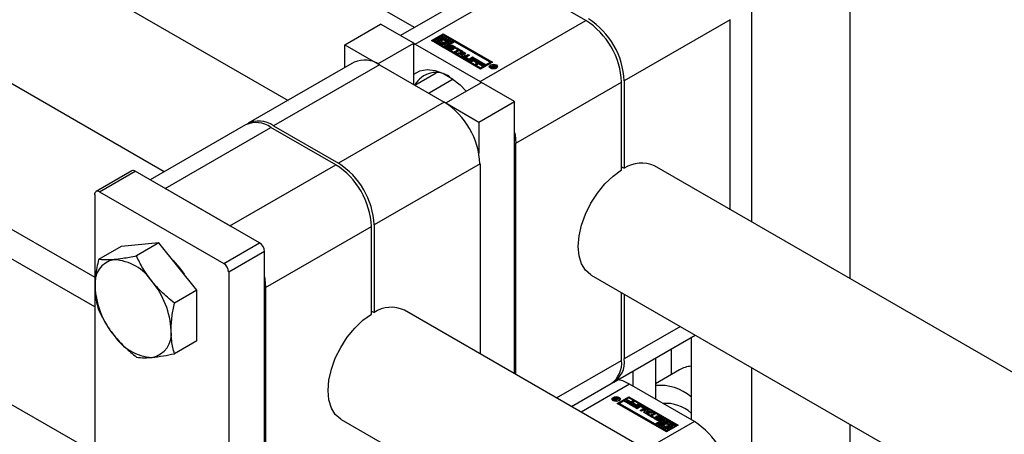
# Paper-space layout 'Sheet1' of a CAD drawing. Header units: millimetres. Extents: x -80341 to 21249, y 0 to 26255.
# Tile 105 of 154: x 14985 to 15141, y 9195 to 9261. Entities that reach past the tile are written whole.
import ezdxf

# ---------------------------------------------------------------- set-up
doc = ezdxf.new("R2010")
doc.units = ezdxf.units.MM
doc.linetypes.add('SLD-Sólida', pattern=[0])

psp = doc.layouts.new('Sheet1')

# ---------------------------------------------------------------- linework, layer by layer
at = {"color": 7, "linetype": 'SLD-Sólida', "lineweight": 25, "ltscale": 25}
for p, q in [((15047.4, 9259.32), (13992.57, 9868.26)), ((13982.57, 9850.94), (15027.4, 9247.77)), ((15007.8, 9236.46), (13952.97, 9845.4)), ((13942.97, 9828.08), (14996.79, 9219.73)), ((14996.79, 9215.05), (13992.57, 9794.77)), ((13982.57, 9777.45), (14996.79, 9191.96)), ((15116.29, 9306.8), (15116.29, 9219.55)), ((15100.73, 9297.82), (15100.73, 9228.53)), ((15060.28, 9266.76), (15045.18, 9258.04)), ((15047.52, 9256.69), (15064.28, 9266.36)), ((15074.53, 9260.44), (15064.28, 9266.36)), ((15057.78, 9250.77), (15074.53, 9260.44)), ((15097.37, 9260.56), (15080.62, 9250.89)), ((15097.37, 9230.47), (15097.37, 9260.56)), ((15036.39, 9256.59), (15042.04, 9259.85)), ((15047.28, 9256.83), (15042.04, 9259.85)), ((15050.1, 9257.24), (15051.96, 9258.31)), ((15057.88, 9252.75), (15050.1, 9257.24)), ((15050.25, 9257.16), (15051.96, 9258.15)), ((15050.63, 9257.34), (15050.45, 9257.24)), ((15050.45, 9257.24), (15052.08, 9256.3)), ((15050.45, 9257.08), (15050.45, 9257.24)), ((15050.45, 9257.08), (15052.08, 9256.14)), ((15052.08, 9256.5), (15050.63, 9257.34)), ((15051.12, 9257.62), (15050.95, 9257.52)), ((15050.95, 9257.52), (15051.36, 9257.28)), ((15050.95, 9257.36), (15050.95, 9257.52)), ((15050.95, 9257.36), (15051.35, 9257.13)), ((15051.65, 9257.32), (15051.12, 9257.62)), ((15051.96, 9258.11), (15051.3, 9257.72)), ((15051.3, 9257.72), (15051.82, 9257.42)), ((15051.3, 9257.56), (15051.3, 9257.72)), ((15051.3, 9257.56), (15051.82, 9257.26)), ((15051.35, 9257.2), (15051.35, 9257.04)), ((15051.62, 9257.12), (15051.65, 9257.16)), ((15051.65, 9257.72), (15051.96, 9257.91)), ((15051.89, 9257.59), (15051.65, 9257.72)), ((15051.65, 9257.16), (15051.65, 9257.32)), ((15051.79, 9257.64), (15051.96, 9257.74)), ((15051.82, 9257.26), (15051.82, 9257.42)), ((15051.96, 9258.31), (15059.74, 9253.82)), ((15051.96, 9258.15), (15051.96, 9258.31)), ((15059.6, 9253.74), (15051.96, 9258.15)), ((15053.59, 9257.17), (15051.96, 9258.11)), ((15051.96, 9257.91), (15053.41, 9257.07)), ((15051.96, 9257.74), (15051.96, 9257.91)), ((15051.96, 9257.74), (15052.26, 9257.57)), ((15052.75, 9256.68), (15052.22, 9256.99)), ((15053.76, 9257.07), (15052.26, 9256.2)), ((15052.4, 9256.93), (15052.4, 9257.09)), ((15052.4, 9257.09), (15052.92, 9256.78)), ((15052.65, 9257.34), (15053.41, 9256.9)), ((15053.1, 9256.89), (15052.68, 9257.13)), ((15052.7, 9257.12), (15052.7, 9257.2)), ((15053.41, 9257.07), (15053.59, 9257.17)), ((15053.41, 9256.9), (15053.41, 9257.07)), ((15053.41, 9256.9), (15053.59, 9257.01)), ((15053.59, 9257.01), (15053.59, 9257.17)), ((15059.39, 9253.82), (15053.76, 9257.07)), ((15036.39, 9256.59), (15041.62, 9253.56)), ((15036.39, 9252.96), (15036.39, 9256.59)), ((15041.62, 9253.56), (15047.28, 9256.83)), ((15047.28, 9250.3), (15047.28, 9256.83)), ((15047.28, 9256.82), (15047.52, 9256.69)), ((15047.52, 9256.69), (15057.78, 9250.77)), ((15052.08, 9256.3), (15052.75, 9256.68)), ((15052.4, 9256.68), (15052.08, 9256.5)), ((15052.08, 9256.14), (15052.75, 9256.52)), ((15052.08, 9256.14), (15052.08, 9256.3)), ((15052.16, 9256.82), (15052.4, 9256.68)), ((15052.16, 9256.66), (15052.16, 9256.82)), ((15052.16, 9256.66), (15052.26, 9256.6)), ((15052.26, 9256.2), (15052.26, 9256.03)), ((15052.26, 9256.2), (15057.88, 9252.95)), ((15052.26, 9256.03), (15057.88, 9252.79)), ((15052.4, 9256.93), (15052.92, 9256.62)), ((15053.08, 9255.81), (15052.64, 9256.06)), ((15052.65, 9256.33), (15052.83, 9256.23)), ((15052.65, 9256.17), (15052.65, 9256.33)), ((15052.65, 9256.17), (15052.82, 9256.08)), ((15052.75, 9256.52), (15052.75, 9256.68)), ((15052.82, 9256.21), (15052.82, 9256.04)), ((15052.82, 9256.04), (15052.82, 9256.2)), ((15052.83, 9256.23), (15052.83, 9256.23)), ((15052.83, 9256.01), (15052.83, 9256.18)), ((15052.86, 9256.15), (15053.24, 9255.94)), ((15052.86, 9255.99), (15052.86, 9256.15)), ((15052.86, 9255.99), (15053.24, 9255.78)), ((15052.92, 9256.78), (15053.1, 9256.89)), ((15052.92, 9256.62), (15052.92, 9256.78)), ((15052.92, 9256.62), (15053.1, 9256.72)), ((15053.34, 9255.99), (15052.94, 9256.24)), ((15053.1, 9256.72), (15053.1, 9256.89)), ((15053.1, 9256.37), (15053.1, 9256.21)), ((15053.1, 9256.19), (15053.1, 9256.35)), ((15053.12, 9256.17), (15053.12, 9256.33)), ((15053.14, 9256.32), (15053.54, 9256.07)), ((15053.14, 9256.15), (15053.14, 9256.32)), ((15053.14, 9256.15), (15053.54, 9255.91)), ((15053.61, 9256.16), (15053.23, 9256.37)), ((15053.24, 9255.78), (15053.24, 9255.94)), ((15053.29, 9255.76), (15053.29, 9255.92)), ((15053.34, 9255.76), (15053.34, 9255.91)), ((15053.38, 9255.78), (15053.38, 9255.94)), ((15053.39, 9256.5), (15053.83, 9256.25)), ((15053.39, 9256.34), (15053.39, 9256.5)), ((15053.39, 9256.34), (15053.83, 9256.09)), ((15053.54, 9255.91), (15053.54, 9256.07)), ((15053.6, 9255.86), (15053.54, 9255.91)), ((15053.82, 9255.98), (15053.64, 9256.08)), ((15053.65, 9256.07), (15053.65, 9256.1)), ((15053.65, 9256.07), (15053.65, 9256.1)), ((15053.7, 9255.48), (15054.26, 9255.8)), ((15053.94, 9255.34), (15053.7, 9255.48)), ((15053.83, 9256.09), (15053.83, 9256.25)), ((15053.85, 9255.4), (15054.26, 9255.63)), ((15053.93, 9255.98), (15054.11, 9256.09)), ((15054.26, 9255.8), (15053.93, 9255.98)), ((15054.5, 9255.66), (15053.94, 9255.34)), ((15054.04, 9255.28), (15055.16, 9255.48)), ((15054.07, 9255.9), (15054.11, 9255.92)), ((15054.11, 9256.09), (15055, 9255.57)), ((15054.11, 9255.92), (15054.11, 9256.09)), ((15054.11, 9255.92), (15054.86, 9255.49)), ((15054.26, 9255.63), (15054.26, 9255.8)), ((15054.82, 9255.47), (15054.5, 9255.66)), ((15055, 9255.57), (15054.82, 9255.47)), ((15055.16, 9255.48), (15055.51, 9255.28)), ((15055.16, 9255.32), (15055.16, 9255.48)), ((15054.3, 9255.14), (15054.04, 9255.28)), ((15054.26, 9255.16), (15055.16, 9255.32)), ((15054.48, 9255.17), (15054.3, 9255.14)), ((15054.97, 9254.89), (15054.48, 9255.17)), ((15055.17, 9255.29), (15054.73, 9255.21)), ((15054.73, 9255.21), (15055.04, 9255.03)), ((15054.73, 9255.05), (15054.73, 9255.21)), ((15054.73, 9255.05), (15055.04, 9254.87)), ((15054.91, 9254.78), (15054.97, 9254.89)), ((15055.16, 9254.63), (15054.91, 9254.78)), ((15054.97, 9254.75), (15054.97, 9254.89)), ((15055.04, 9255.03), (15055.17, 9255.29)), ((15055.04, 9254.87), (15055.17, 9255.13)), ((15055.04, 9254.87), (15055.04, 9255.03)), ((15055.16, 9255.32), (15055.44, 9255.16)), ((15055.51, 9255.28), (15055.16, 9254.63)), ((15055.17, 9255.13), (15055.17, 9255.29)), ((15055.36, 9254.76), (15055.88, 9255.06)), ((15055.36, 9254.59), (15055.88, 9254.9)), ((15055.36, 9254.59), (15055.36, 9254.76)), ((15055.86, 9254.2), (15055.36, 9254.5)), ((15055.59, 9254.59), (15055.59, 9254.43)), ((15056.12, 9254.92), (15055.62, 9254.64)), ((15055.62, 9254.55), (15055.96, 9254.36)), ((15055.62, 9254.39), (15055.62, 9254.55)), ((15055.62, 9254.39), (15055.96, 9254.19)), ((15055.88, 9255.06), (15056.12, 9254.92)), ((15055.88, 9254.9), (15055.88, 9255.06)), ((15055.88, 9254.9), (15055.98, 9254.84)), ((15055.96, 9254.19), (15055.96, 9254.36)), ((15056.1, 9254.36), (15056.6, 9254.65)), ((15056.1, 9254.19), (15056.6, 9254.48)), ((15056.1, 9254.19), (15056.1, 9254.36)), ((15056.19, 9254.04), (15056.93, 9254.46)), ((15056.43, 9253.9), (15056.19, 9254.04)), ((15056.84, 9254.51), (15056.31, 9254.2)), ((15056.34, 9253.96), (15056.93, 9254.3)), ((15056.68, 9254.05), (15056.43, 9253.9)), ((15056.6, 9254.65), (15056.84, 9254.51)), ((15056.6, 9254.48), (15056.6, 9254.65)), ((15056.6, 9254.48), (15056.7, 9254.43)), ((15057.22, 9253.74), (15056.68, 9254.05)), ((15056.98, 9254.22), (15056.86, 9254.15)), ((15056.86, 9254.15), (15057.4, 9253.84)), ((15056.86, 9253.99), (15056.86, 9254.15)), ((15056.86, 9253.99), (15057.25, 9253.76)), ((15056.93, 9254.46), (15057.73, 9254)), ((15056.93, 9254.3), (15056.93, 9254.46)), ((15056.93, 9254.3), (15057.58, 9253.92)), ((15057.55, 9253.9), (15056.98, 9254.22)), ((15057.06, 9253.54), (15057.8, 9253.96)), ((15057.4, 9253.84), (15057.22, 9253.74)), ((15057.73, 9254), (15057.55, 9253.9)), ((15057.8, 9253.96), (15058.6, 9253.5)), ((15057.8, 9253.8), (15057.8, 9253.96)), ((15037.87, 9253.82), (15021.11, 9244.14)), ((15041.87, 9253.42), (15025.11, 9243.75)), ((15041.62, 9253.56), (15041.62, 9253.56)), ((15041.87, 9253.42), (15052.12, 9247.5)), ((15057.3, 9253.4), (15057.06, 9253.54)), ((15057.21, 9253.45), (15057.8, 9253.8)), ((15057.55, 9253.54), (15057.3, 9253.4)), ((15058.09, 9253.23), (15057.55, 9253.54)), ((15057.85, 9253.72), (15057.73, 9253.65)), ((15057.73, 9253.65), (15058.27, 9253.34)), ((15057.73, 9253.48), (15057.73, 9253.65)), ((15057.73, 9253.48), (15058.12, 9253.26)), ((15057.8, 9253.8), (15058.45, 9253.42)), ((15058.42, 9253.39), (15057.85, 9253.72)), ((15059.74, 9253.82), (15057.88, 9252.75)), ((15057.88, 9252.95), (15059.39, 9253.82)), ((15057.88, 9252.79), (15059.39, 9253.66)), ((15057.88, 9252.79), (15057.88, 9252.95)), ((15058.27, 9253.34), (15058.09, 9253.23)), ((15058.6, 9253.5), (15058.42, 9253.39)), ((15059.39, 9253.82), (15059.39, 9253.66)), ((15059.39, 9253.13), (15059.39, 9252.97)), ((15059.39, 9252.97), (15059.42, 9252.87)), ((15059.49, 9253.07), (15060, 9253.36)), ((15059.59, 9253.01), (15059.49, 9253.07)), ((15059.83, 9253.14), (15059.59, 9253.01)), ((15059.73, 9252.93), (15059.83, 9253.14)), ((15059.84, 9252.86), (15059.73, 9252.93)), ((15059.79, 9252.9), (15059.83, 9252.98)), ((15059.83, 9252.98), (15059.83, 9253.14)), ((15059.83, 9253.09), (15059.85, 9253.11)), ((15059.91, 9253.05), (15059.84, 9252.86)), ((15060.02, 9253.25), (15059.85, 9253.16)), ((15059.85, 9253.16), (15059.88, 9253.14)), ((15059.85, 9252.99), (15059.85, 9253.16)), ((15059.85, 9252.99), (15059.88, 9252.98)), ((15059.88, 9252.98), (15059.88, 9253.14)), ((15059.88, 9252.98), (15059.88, 9252.98)), ((15059.99, 9253.03), (15059.99, 9253.1)), ((15060, 9253.36), (15060.17, 9253.26)), ((15060, 9253.24), (15060, 9253.36)), ((15060.05, 9253.23), (15060.02, 9253.25)), ((15060.07, 9253.22), (15060.05, 9253.23)), ((15060.08, 9253.22), (15060.07, 9253.22)), ((15060.07, 9253.03), (15060.07, 9253.12)), ((15060.1, 9253.04), (15060.1, 9253.14)), ((15060.12, 9253.04), (15060.12, 9253.17)), ((15060.12, 9253.13), (15060.17, 9253.1)), ((15060.17, 9253.1), (15060.17, 9253.26)), ((15060.23, 9253.1), (15060.23, 9253.22)), ((15060.39, 9252.87), (15060.42, 9252.97)), ((15060.42, 9252.97), (15060.42, 9253.13)), ((15047.47, 9250.19), (15050.84, 9252.13)), ((15053.54, 9251.11), (15049.71, 9248.89)), ((15057.78, 9250.77), (15058.02, 9250.62)), ((15080.62, 9250.89), (15080.62, 9237.01)), ((15052.37, 9247.36), (15058.02, 9250.63)), ((15063.26, 9247.6), (15058.02, 9250.63)), ((15063.43, 9240.97), (15080.19, 9250.65)), ((15080.19, 9236.76), (15080.19, 9250.65)), ((15057.6, 9244.34), (15063.26, 9247.6)), ((15063.26, 9204.45), (15063.26, 9247.6)), ((15052.12, 9247.5), (15035.36, 9237.83)), ((15052.37, 9247.36), (15052.37, 9247.35)), ((15052.37, 9247.36), (15057.6, 9244.34)), ((15020.68, 9243.9), (15005.58, 9235.18)), ((15007.93, 9233.83), (15024.68, 9243.5)), ((15034.94, 9237.58), (15024.68, 9243.5)), ((15025.11, 9243.75), (15035.36, 9237.83)), ((15057.6, 9244.34), (15057.6, 9239.43)), ((15063.43, 9204.35), (15063.43, 9240.97)), ((15018.18, 9227.91), (15034.94, 9237.58)), ((15057.78, 9237.7), (15041.02, 9228.03)), ((15057.78, 9237.7), (15057.78, 9207.61)), ((15080.19, 9237.25), (15080.62, 9237.01)), ((16172.05, 8610.07), (15085.4, 9237.38)), ((15002.67, 9236.6), (14997.02, 9233.33)), ((14997.57, 9233.28), (15003.22, 9236.54)), ((15022.88, 9225.19), (15003.22, 9236.54)), ((15018.18, 9227.91), (15007.93, 9233.83)), ((14996.79, 9232.83), (14996.79, 9177.47)), ((14997.57, 9233.28), (15017.22, 9221.93)), ((15023.84, 9218.11), (15040.59, 9227.79)), ((15040.59, 9213.9), (15040.59, 9227.79)), ((15041.02, 9228.03), (15041.02, 9214.15)), ((15000.96, 9224.63), (14997.4, 9222.57)), ((15006.97, 9225.17), (15000.96, 9224.63)), ((15006.97, 9225.17), (15003.41, 9223.11)), ((15012.98, 9217.69), (15006.97, 9225.17)), ((15017.22, 9221.93), (15022.88, 9225.19)), ((15018, 9220.58), (15023.66, 9223.85)), ((15023.66, 9168.49), (15023.66, 9223.85)), ((15018, 9220.58), (15018, 9165.22)), ((15075.4, 9220.06), (16152.05, 8598.53)), ((15023.84, 9218.11), (15023.84, 9174.02)), ((15012.98, 9217.69), (15009.42, 9215.63)), ((15012.98, 9209.67), (15012.98, 9217.69)), ((15080.19, 9206.55), (15080.19, 9217.3)), ((15080.62, 9217.05), (15080.62, 9206.8)), ((15040.59, 9214.39), (15041.02, 9214.15)), ((16132.45, 8587.21), (15045.81, 9214.52)), ((15089.5, 9211.92), (15080.62, 9206.8)), ((15078.96, 9203.13), (15091.84, 9210.57)), ((15012.98, 9209.67), (15009.42, 9207.62)), ((15091.19, 9210.19), (15091.19, 9197.18)), ((15088.01, 9208.36), (15088.01, 9204.3)), ((15069.9, 9200.61), (15080.19, 9206.55)), ((15085.53, 9206.93), (15085.53, 9200.45)), ((15081.99, 9204.89), (15081.99, 9202.49)), ((15089.36, 9205.08), (15085.53, 9202.87)), ((15100.73, 9205.44), (15100.73, 9182.81)), ((15072.25, 9199.26), (15078.53, 9202.89)), ((15081.46, 9202.79), (15073.79, 9198.36)), ((15091.72, 9196.87), (15081.46, 9202.79)), ((15078.82, 9200.43), (15078.82, 9200.27)), ((15078.82, 9200.27), (15078.85, 9200.17)), ((15078.99, 9200.4), (15078.99, 9200.41)), ((15079.06, 9200.33), (15079.06, 9200.49)), ((15079.24, 9200.2), (15079.07, 9200.3)), ((15079.12, 9200.39), (15079.12, 9200.27)), ((15079.13, 9200.27), (15079.13, 9200.38)), ((15079.16, 9200.44), (15079.16, 9200.53)), ((15079.16, 9200.35), (15079.17, 9200.34)), ((15079.16, 9200.25), (15079.16, 9200.35)), ((15079.17, 9200.34), (15079.19, 9200.33)), ((15079.17, 9200.24), (15079.17, 9200.34)), ((15079.19, 9200.23), (15079.19, 9200.33)), ((15079.19, 9200.33), (15079.22, 9200.31)), ((15079.22, 9200.31), (15079.39, 9200.4)), ((15079.22, 9200.21), (15079.22, 9200.31)), ((15079.75, 9200.5), (15079.24, 9200.2)), ((15079.33, 9200.51), (15079.4, 9200.7)), ((15079.33, 9200.44), (15079.33, 9200.51)), ((15079.36, 9200.42), (15079.4, 9200.53)), ((15079.39, 9200.4), (15079.37, 9200.42)), ((15079.39, 9200.29), (15079.39, 9200.4)), ((15079.4, 9200.7), (15079.51, 9200.63)), ((15079.4, 9200.53), (15079.4, 9200.7)), ((15079.4, 9200.53), (15079.45, 9200.5)), ((15079.51, 9200.63), (15079.41, 9200.42)), ((15079.41, 9200.42), (15079.65, 9200.55)), ((15079.41, 9200.3), (15079.41, 9200.42)), ((15079.5, 9199.74), (15081.36, 9200.81)), ((15087.28, 9195.25), (15079.5, 9199.74)), ((15081.36, 9200.65), (15079.64, 9199.66)), ((15079.65, 9200.55), (15079.75, 9200.5)), ((15079.65, 9200.44), (15079.65, 9200.55)), ((15079.82, 9200.17), (15079.85, 9200.27)), ((15081.36, 9200.61), (15079.85, 9199.74)), ((15079.85, 9200.27), (15079.85, 9200.43)), ((15079.85, 9199.74), (15079.85, 9199.58)), ((15079.85, 9199.74), (15085.48, 9196.49)), ((15079.85, 9199.58), (15085.48, 9196.33)), ((15080.64, 9200.06), (15080.82, 9200.17)), ((15081.44, 9199.6), (15080.64, 9200.06)), ((15080.79, 9199.98), (15080.82, 9200)), ((15080.82, 9200.17), (15081.39, 9199.84)), ((15080.82, 9200), (15080.82, 9200.17)), ((15080.82, 9200), (15081.39, 9199.68)), ((15080.98, 9200.22), (15081.15, 9200.33)), ((15081.51, 9199.91), (15080.98, 9200.22)), ((15081.12, 9200.14), (15081.15, 9200.16)), ((15081.15, 9200.33), (15081.69, 9200.02)), ((15081.15, 9200.16), (15081.15, 9200.33)), ((15081.15, 9200.16), (15081.69, 9199.85)), ((15081.36, 9200.81), (15089.14, 9196.32)), ((15081.36, 9200.65), (15081.36, 9200.81)), ((15089, 9196.24), (15081.36, 9200.65)), ((15086.98, 9197.36), (15081.36, 9200.61)), ((15081.39, 9199.84), (15081.51, 9199.91)), ((15081.39, 9199.68), (15081.39, 9199.84)), ((15081.39, 9199.68), (15081.51, 9199.75)), ((15082.18, 9200.02), (15081.44, 9199.6)), ((15081.51, 9199.75), (15081.51, 9199.91)), ((15081.51, 9199.56), (15081.69, 9199.67)), ((15082.31, 9199.1), (15081.51, 9199.56)), ((15081.66, 9199.48), (15081.69, 9199.5)), ((15081.69, 9200.02), (15081.94, 9200.16)), ((15081.69, 9199.85), (15081.69, 9200.02)), ((15081.69, 9199.85), (15081.94, 9200)), ((15081.69, 9199.67), (15082.26, 9199.34)), ((15081.69, 9199.5), (15081.69, 9199.67)), ((15081.69, 9199.5), (15082.26, 9199.18)), ((15081.85, 9199.72), (15082.02, 9199.82)), ((15082.38, 9199.41), (15081.85, 9199.72)), ((15081.94, 9200.16), (15082.18, 9200.02)), ((15081.94, 9200), (15081.94, 9200.16)), ((15081.94, 9200), (15082.03, 9199.94)), ((15081.99, 9199.64), (15082.02, 9199.66)), ((15082.02, 9199.82), (15082.56, 9199.52)), ((15082.02, 9199.66), (15082.02, 9199.82)), ((15082.02, 9199.66), (15082.56, 9199.35)), ((15082.26, 9199.34), (15082.38, 9199.41)), ((15082.26, 9199.18), (15082.26, 9199.34)), ((15083.05, 9199.52), (15082.31, 9199.1)), ((15082.38, 9199.25), (15082.38, 9199.41)), ((15082.4, 9199.05), (15082.93, 9199.36)), ((15082.56, 9199.52), (15082.81, 9199.66)), ((15082.56, 9199.35), (15082.56, 9199.52)), ((15082.56, 9199.35), (15082.81, 9199.5)), ((15082.81, 9199.66), (15083.05, 9199.52)), ((15082.81, 9199.5), (15082.81, 9199.66)), ((15082.81, 9199.5), (15082.9, 9199.44)), ((15082.93, 9199.19), (15082.93, 9199.36)), ((15083.38, 9199.36), (15083.89, 9199.06)), ((15083.38, 9199.19), (15083.38, 9199.36)), ((15082.26, 9199.18), (15082.38, 9199.25)), ((15082.64, 9198.91), (15082.4, 9199.05)), ((15082.54, 9198.97), (15082.93, 9199.19)), ((15083.14, 9199.2), (15082.64, 9198.91)), ((15083.12, 9198.64), (15083.62, 9198.93)), ((15083.36, 9198.5), (15083.12, 9198.64)), ((15083.26, 9198.55), (15083.62, 9198.76)), ((15083.62, 9199.01), (15083.28, 9199.2)), ((15083.89, 9198.8), (15083.36, 9198.5)), ((15083.38, 9199.19), (15083.89, 9198.9)), ((15083.62, 9198.76), (15083.62, 9198.93)), ((15083.65, 9198.8), (15083.65, 9198.97)), ((15083.73, 9198.28), (15084.08, 9198.93)), ((15084.08, 9198.08), (15083.73, 9198.28)), ((15083.8, 9198.24), (15084.08, 9198.76)), ((15083.89, 9198.9), (15083.89, 9199.06)), ((15084.2, 9198.53), (15084.07, 9198.27)), ((15084.07, 9198.27), (15084.51, 9198.35)), ((15084.07, 9198.11), (15084.07, 9198.27)), ((15084.07, 9198.11), (15084.51, 9198.19)), ((15084.08, 9198.93), (15084.33, 9198.78)), ((15084.08, 9198.76), (15084.08, 9198.93)), ((15084.08, 9198.76), (15084.28, 9198.65)), ((15085.2, 9198.28), (15084.08, 9198.08)), ((15084.51, 9198.35), (15084.2, 9198.53)), ((15084.24, 9197.99), (15084.42, 9198.09)), ((15085.13, 9197.47), (15084.24, 9197.99)), ((15084.33, 9198.78), (15084.28, 9198.67)), ((15084.28, 9198.67), (15084.76, 9198.39)), ((15084.28, 9198.51), (15084.28, 9198.67)), ((15084.28, 9198.51), (15084.76, 9198.23)), ((15084.38, 9197.91), (15084.42, 9197.93)), ((15084.42, 9198.09), (15084.75, 9197.9)), ((15084.42, 9197.93), (15084.42, 9198.09)), ((15084.42, 9197.93), (15084.75, 9197.74)), ((15084.51, 9198.19), (15084.51, 9198.35)), ((15084.75, 9197.9), (15085.3, 9198.22)), ((15084.75, 9197.74), (15085.3, 9198.06)), ((15084.75, 9197.74), (15084.75, 9197.9)), ((15084.76, 9198.39), (15084.95, 9198.43)), ((15084.76, 9198.23), (15084.76, 9198.39)), ((15084.76, 9198.23), (15084.95, 9198.26)), ((15084.95, 9198.43), (15085.2, 9198.28)), ((15084.95, 9198.26), (15084.95, 9198.43)), ((15084.95, 9198.26), (15084.98, 9198.24)), ((15085.54, 9198.08), (15084.98, 9197.77)), ((15084.98, 9197.77), (15085.31, 9197.58)), ((15084.98, 9197.6), (15084.98, 9197.77)), ((15085.3, 9198.22), (15085.54, 9198.08)), ((15085.3, 9198.06), (15085.3, 9198.22)), ((15085.3, 9198.06), (15085.4, 9198)), ((15086.16, 9197.75), (15086.6, 9197.5)), ((15086.16, 9197.59), (15086.16, 9197.75)), ((15035.81, 9197.2), (16121.44, 8570.48)), ((15091.72, 9196.87), (15084.05, 9192.45)), ((15084.98, 9197.6), (15085.17, 9197.5)), ((15085.31, 9197.58), (15085.13, 9197.47)), ((15085.85, 9197.06), (15085.41, 9197.31)), ((15085.42, 9197.58), (15085.6, 9197.48)), ((15085.42, 9197.42), (15085.42, 9197.58)), ((15085.59, 9197.32), (15085.42, 9197.42)), ((15085.48, 9196.49), (15086.98, 9197.36)), ((15085.48, 9196.33), (15086.98, 9197.2)), ((15085.48, 9196.33), (15085.48, 9196.49)), ((15085.59, 9197.46), (15085.59, 9197.29)), ((15085.59, 9197.28), (15085.59, 9197.44)), ((15085.61, 9197.26), (15085.61, 9197.42)), ((15085.64, 9197.4), (15086.01, 9197.19)), ((15085.64, 9197.24), (15085.64, 9197.4)), ((15085.64, 9197.24), (15086.01, 9197.02)), ((15085.83, 9196.49), (15085.65, 9196.39)), ((15085.65, 9196.39), (15087.28, 9195.45)), ((15085.65, 9196.23), (15085.65, 9196.39)), ((15085.65, 9196.23), (15087.28, 9195.29)), ((15086.1, 9197.24), (15085.7, 9197.49)), ((15087.28, 9195.66), (15085.83, 9196.49)), ((15085.86, 9197.62), (15085.86, 9197.46)), ((15085.86, 9197.46), (15085.86, 9197.62)), ((15085.86, 9197.46), (15085.86, 9197.46)), ((15085.87, 9197.43), (15085.87, 9197.6)), ((15085.91, 9197.57), (15086.3, 9197.33)), ((15085.91, 9197.41), (15085.91, 9197.57)), ((15085.91, 9197.41), (15086.3, 9197.16)), ((15086.38, 9197.41), (15086.01, 9197.62)), ((15086.01, 9197.02), (15086.01, 9197.19)), ((15086.05, 9197.01), (15086.05, 9197.17)), ((15086.09, 9197.01), (15086.09, 9197.16)), ((15086.13, 9197.01), (15086.13, 9197.17)), ((15086.32, 9196.78), (15086.14, 9196.68)), ((15086.14, 9196.68), (15086.56, 9196.44)), ((15086.14, 9196.51), (15086.14, 9196.68)), ((15086.14, 9196.51), (15086.54, 9196.28)), ((15086.15, 9197.03), (15086.15, 9197.19)), ((15086.15, 9197.02), (15086.15, 9197.19)), ((15086.16, 9197.59), (15086.6, 9197.33)), ((15086.3, 9197.16), (15086.3, 9197.33)), ((15086.37, 9197.11), (15086.3, 9197.16)), ((15086.84, 9196.47), (15086.32, 9196.78)), ((15086.41, 9197.33), (15086.41, 9197.33)), ((15086.59, 9197.23), (15086.41, 9197.33)), ((15086.41, 9197.33), (15086.41, 9197.33)), ((15086.42, 9197.32), (15086.42, 9197.34)), ((15086.43, 9197.32), (15086.43, 9197.35)), ((15087.16, 9197.26), (15086.49, 9196.88)), ((15086.49, 9196.88), (15087.02, 9196.57)), ((15086.49, 9196.71), (15086.49, 9196.88)), ((15086.49, 9196.71), (15087.02, 9196.41)), ((15086.54, 9196.36), (15086.54, 9196.19)), ((15086.6, 9197.33), (15086.6, 9197.5)), ((15086.82, 9196.28), (15086.84, 9196.31)), ((15086.84, 9196.88), (15087.16, 9197.06)), ((15087.08, 9196.74), (15086.84, 9196.88)), ((15086.84, 9196.31), (15086.84, 9196.47)), ((15086.98, 9197.36), (15086.98, 9197.2)), ((15086.99, 9196.8), (15087.16, 9196.9)), ((15087.02, 9196.41), (15087.02, 9196.57)), ((15088.79, 9196.32), (15087.16, 9197.26)), ((15087.16, 9197.06), (15088.61, 9196.22)), ((15087.16, 9196.9), (15087.16, 9197.06)), ((15087.16, 9196.9), (15087.46, 9196.72)), ((15089.14, 9196.32), (15087.28, 9195.25)), ((15087.59, 9196.08), (15087.59, 9196.24)), ((15087.59, 9196.24), (15088.12, 9195.94)), ((15087.85, 9196.5), (15088.61, 9196.06)), ((15088.3, 9196.04), (15087.88, 9196.28)), ((15087.89, 9196.27), (15087.89, 9196.36)), ((15088.61, 9196.22), (15088.79, 9196.32)), ((15088.61, 9196.06), (15088.61, 9196.22)), ((15088.79, 9196.16), (15088.79, 9196.32)), ((15116.29, 9196.46), (15116.29, 9173.83)), ((15087.6, 9195.84), (15087.28, 9195.66)), ((15087.28, 9195.45), (15087.95, 9195.84)), ((15087.28, 9195.29), (15087.95, 9195.67)), ((15087.28, 9195.29), (15087.28, 9195.45)), ((15087.36, 9195.98), (15087.6, 9195.84)), ((15087.36, 9195.81), (15087.36, 9195.98)), ((15087.36, 9195.81), (15087.45, 9195.76)), ((15087.95, 9195.84), (15087.42, 9196.14)), ((15087.59, 9196.08), (15088.12, 9195.78)), ((15087.95, 9195.67), (15087.95, 9195.84)), ((15088.12, 9195.94), (15088.3, 9196.04)), ((15088.12, 9195.78), (15088.12, 9195.94)), ((15088.12, 9195.78), (15088.3, 9195.88)), ((15088.3, 9195.88), (15088.3, 9196.04)), ((15088.61, 9196.06), (15088.79, 9196.16))]:
    psp.add_line(p, q, dxfattribs=at)
at = {"color": 7, "linetype": 'SLD-Sólida', "lineweight": 25, "ltscale": 25, "flags": 128}
for points in [[(15051.36, 9257.28), (15051.35, 9257.19), (15051.37, 9257.09), (15051.44, 9257), (15051.54, 9256.93), (15051.68, 9256.87), (15051.83, 9256.83), (15051.99, 9256.81), (15052.16, 9256.82)], [(15052.22, 9256.99), (15052.09, 9256.96), (15051.96, 9256.96), (15051.83, 9256.98), (15051.72, 9257.03), (15051.64, 9257.09), (15051.6, 9257.17), (15051.6, 9257.25), (15051.65, 9257.32)], [(15051.82, 9257.42), (15051.95, 9257.45), (15052.08, 9257.45), (15052.21, 9257.42), (15052.32, 9257.38), (15052.4, 9257.31), (15052.44, 9257.24), (15052.44, 9257.16), (15052.4, 9257.09)], [(15052.68, 9257.13), (15052.7, 9257.22), (15052.67, 9257.32), (15052.6, 9257.4), (15052.5, 9257.48), (15052.37, 9257.54), (15052.22, 9257.58), (15052.05, 9257.59), (15051.89, 9257.59)], [(15052.64, 9256.06), (15052.6, 9256.09), (15052.57, 9256.13), (15052.55, 9256.16), (15052.54, 9256.2), (15052.55, 9256.24), (15052.57, 9256.27), (15052.61, 9256.31), (15052.65, 9256.33)], [(15052.65, 9256.17), (15052.61, 9256.14), (15052.58, 9256.11)], [(15052.94, 9256.24), (15052.87, 9256.3), (15052.84, 9256.37), (15052.86, 9256.44), (15052.93, 9256.5), (15053.04, 9256.54), (15053.16, 9256.56), (15053.29, 9256.54), (15053.39, 9256.5)], [(15053.54, 9256.07), (15053.61, 9256.01), (15053.63, 9255.94), (15053.61, 9255.87), (15053.53, 9255.81), (15053.43, 9255.77), (15053.3, 9255.76), (15053.18, 9255.77), (15053.08, 9255.81)], [(15053.39, 9256.34), (15053.29, 9256.38), (15053.18, 9256.39)], [(15053.34, 9255.91), (15053.35, 9255.91), (15053.35, 9255.92), (15053.36, 9255.92), (15053.37, 9255.92), (15053.37, 9255.93), (15053.37, 9255.93), (15053.38, 9255.93), (15053.38, 9255.94)], [(15053.83, 9256.25), (15053.87, 9256.22), (15053.9, 9256.19), (15053.92, 9256.15), (15053.93, 9256.11), (15053.92, 9256.07), (15053.9, 9256.04), (15053.86, 9256), (15053.82, 9255.98)], [(15053.9, 9256.03), (15053.87, 9256.06), (15053.83, 9256.09)], [(15055.36, 9254.59), (15055.32, 9254.57), (15055.29, 9254.55)], [(15047.28, 9251.93), (15047.31, 9251.95), (15048.28, 9252.46), (15049.41, 9252.65), (15050.66, 9252.51), (15051.98, 9252.04), (15053.32, 9251.26), (15054.64, 9250.21), (15055.61, 9249.23)], [(15059.44, 9253.4), (15059.65, 9253.48), (15059.9, 9253.51), (15060.16, 9253.48), (15060.37, 9253.4), (15060.52, 9253.27), (15060.57, 9253.13), (15060.52, 9252.98), (15060.37, 9252.86), (15060.16, 9252.78), (15059.9, 9252.75), (15059.65, 9252.78), (15059.44, 9252.86), (15059.29, 9252.98), (15059.24, 9253.13), (15059.29, 9253.27), (15059.44, 9253.4)], [(15059.26, 9253.05), (15059.29, 9253.11), (15059.42, 9253.23)], [(15059.54, 9253.34), (15059.43, 9253.24), (15059.39, 9253.13), (15059.43, 9253.02), (15059.54, 9252.92), (15059.71, 9252.86), (15059.9, 9252.83), (15060.1, 9252.86), (15060.27, 9252.92), (15060.38, 9253.02), (15060.42, 9253.13), (15060.38, 9253.24), (15060.27, 9253.34), (15060.1, 9253.4), (15059.9, 9253.42), (15059.71, 9253.4), (15059.54, 9253.34)], [(15060.39, 9253.23), (15060.52, 9253.11), (15060.55, 9253.05)], [(15063.26, 9242.69), (15063.32, 9242.31), (15063.43, 9240.97)], [(15075.4, 9220.06), (15075.33, 9220.1), (15074.48, 9220.84), (15073.85, 9221.87), (15073.46, 9223.15), (15073.33, 9224.64), (15073.46, 9226.28), (15073.85, 9228.01), (15074.48, 9229.76), (15075.33, 9231.48), (15076.37, 9233.09), (15077.55, 9234.55), (15078.84, 9235.78), (15080.19, 9236.76)], [(15009.19, 9222.38), (15010.24, 9221.21), (15010.94, 9220.22)], [(15023.66, 9219.83), (15023.73, 9219.45), (15023.84, 9218.11)], [(15035.81, 9197.2), (15035.73, 9197.25), (15034.88, 9197.98), (15034.25, 9199.01), (15033.87, 9200.29), (15033.73, 9201.78), (15033.87, 9203.42), (15034.25, 9205.15), (15034.88, 9206.9), (15035.73, 9208.62), (15036.77, 9210.23), (15037.95, 9211.69), (15039.24, 9212.92), (15040.59, 9213.9)], [(15081.46, 9202.79), (15080.36, 9203.3), (15079.6, 9203.5)], [(15079.8, 9200.16), (15079.59, 9200.08), (15079.34, 9200.05), (15079.08, 9200.08), (15078.87, 9200.16), (15078.72, 9200.29), (15078.67, 9200.43), (15078.72, 9200.58), (15078.87, 9200.7), (15079.08, 9200.79), (15079.34, 9200.82), (15079.59, 9200.79), (15079.8, 9200.7), (15079.95, 9200.58), (15080, 9200.43), (15079.95, 9200.29), (15079.8, 9200.16)], [(15078.69, 9200.35), (15078.72, 9200.42), (15078.85, 9200.53)], [(15079.7, 9200.22), (15079.81, 9200.32), (15079.85, 9200.43), (15079.81, 9200.55), (15079.7, 9200.64), (15079.53, 9200.71), (15079.34, 9200.73), (15079.14, 9200.71), (15078.97, 9200.64), (15078.86, 9200.55), (15078.82, 9200.43), (15078.86, 9200.32), (15078.97, 9200.22), (15079.14, 9200.16), (15079.34, 9200.14), (15079.53, 9200.16), (15079.7, 9200.22)], [(15079.06, 9200.33), (15079.05, 9200.32), (15079.04, 9200.32)], [(15079.82, 9200.53), (15079.95, 9200.42), (15079.98, 9200.35)], [(15083.95, 9198.85), (15083.93, 9198.87), (15083.89, 9198.9)], [(15085.7, 9197.49), (15085.63, 9197.55), (15085.61, 9197.62), (15085.64, 9197.69), (15085.71, 9197.75), (15085.81, 9197.79), (15085.94, 9197.81), (15086.06, 9197.79), (15086.16, 9197.75)], [(15085.41, 9197.31), (15085.37, 9197.34), (15085.34, 9197.38), (15085.32, 9197.41), (15085.31, 9197.45), (15085.32, 9197.49), (15085.34, 9197.52), (15085.38, 9197.56), (15085.42, 9197.58)], [(15085.42, 9197.42), (15085.38, 9197.39), (15085.35, 9197.36)], [(15086.3, 9197.33), (15086.38, 9197.27), (15086.4, 9197.19), (15086.38, 9197.12), (15086.31, 9197.06), (15086.2, 9197.02), (15086.08, 9197.01), (15085.95, 9197.02), (15085.85, 9197.06)], [(15085.9, 9197.65), (15085.9, 9197.65), (15085.89, 9197.65), (15085.88, 9197.64), (15085.88, 9197.64), (15085.87, 9197.64), (15085.87, 9197.63), (15085.87, 9197.63), (15085.86, 9197.62)], [(15086.16, 9197.59), (15086.06, 9197.63), (15085.96, 9197.64)], [(15086.05, 9197.01), (15086.05, 9197.01), (15086.06, 9197.01)], [(15086.15, 9197.02), (15086.15, 9197.03), (15086.15, 9197.03)], [(15086.56, 9196.44), (15086.55, 9196.34), (15086.57, 9196.25), (15086.64, 9196.16), (15086.74, 9196.08), (15086.87, 9196.02), (15087.03, 9195.98), (15087.19, 9195.97), (15087.36, 9195.98)], [(15086.6, 9197.5), (15086.64, 9197.47), (15086.67, 9197.44), (15086.69, 9197.4), (15086.7, 9197.36), (15086.69, 9197.32), (15086.67, 9197.29), (15086.63, 9197.26), (15086.59, 9197.23)], [(15086.66, 9197.28), (15086.64, 9197.31), (15086.6, 9197.33)], [(15087.42, 9196.14), (15087.29, 9196.12), (15087.16, 9196.11), (15087.03, 9196.14), (15086.92, 9196.18), (15086.84, 9196.25), (15086.8, 9196.32), (15086.8, 9196.4), (15086.84, 9196.47)], [(15087.02, 9196.57), (15087.15, 9196.6), (15087.28, 9196.6), (15087.41, 9196.58), (15087.52, 9196.53), (15087.6, 9196.47), (15087.64, 9196.39), (15087.64, 9196.32), (15087.59, 9196.24)], [(15087.88, 9196.28), (15087.89, 9196.37), (15087.87, 9196.47), (15087.8, 9196.56), (15087.7, 9196.63), (15087.57, 9196.69), (15087.41, 9196.73), (15087.25, 9196.75), (15087.08, 9196.74)]]:
    psp.add_lwpolyline(points, dxfattribs=at)
at = {"color": 7, "linetype": 'SLD-Sólida', "lineweight": 25, "ltscale": 625}
for centre, radius, start, end in [((15067.91, 9250.09), 12.29, 2.6055, 57.3945), ((15068.33, 9250.33), 12.29, 2.6055, 57.3945), ((15051.6, 9257.04), 0.252, 180.8398, 214.9376), ((15052.02, 9256.76), 0.539, 42.4912, 112.1989), ((15052.02, 9257.79), 1.14, 257.6411, 276.8582), ((15052.84, 9256.2), 0.0274, 120.0813, 149.7112), ((15052.84, 9256.21), 0.0235, 154.9863, 198.5125), ((15052.88, 9256.22), 0.0626, 200.075, 227.5276), ((15052.84, 9256.04), 0.0235, 180.1049, 198.6025), ((15052.88, 9256.06), 0.0626, 200.075, 227.5276), ((15052.94, 9256.28), 0.15, 226.7738, 240.4337), ((15052.94, 9256.12), 0.15, 226.7738, 240.4337), ((15053.13, 9256.02), 0.366, 93.2301, 134.2053), ((15053.12, 9256.37), 0.0237, 112.9777, 170.1936), ((15053.13, 9256.37), 0.0335, 174.5634, 213.9086), ((15053.18, 9256.4), 0.093, 213.2278, 230.3744), ((15053.13, 9256.21), 0.0345, 180.8911, 213.5192), ((15053.18, 9256.24), 0.093, 213.2278, 230.3744), ((15053.14, 9256.33), 0.067, 84.2447, 117.3759), ((15053.23, 9256.47), 0.178, 230.9152, 238.9481), ((15053.23, 9256.31), 0.178, 230.9152, 238.9481), ((15053.14, 9256.22), 0.176, 71.4344, 86.7333), ((15053.13, 9256.2), 0.202, 60.3702, 72.2392), ((15053.34, 9256.12), 0.213, 240.6051, 255.8253), ((15053.34, 9255.96), 0.21, 240.5466, 254.0835), ((15053.33, 9256.07), 0.153, 255.0371, 273.4904), ((15053.27, 9255.89), 0.124, 37.0609, 57.0978), ((15053.33, 9255.94), 0.0436, 3.4924, 36.9867), ((15053.36, 9255.78), 0.0205, 301.1273, 356.048), ((15053.53, 9256.02), 0.154, 48.7284, 60.3176), ((15053.59, 9256.08), 0.0708, 28.7074, 50.4504), ((15053.63, 9256.11), 0.0258, 296.8434, 338.1777), ((15053.63, 9256.1), 0.026, 341.1565, 33.6065), ((15039.52, 9250.15), 4.02, 54.3824, 114.3071), ((15055.41, 9254.63), 0.14, 110.7834, 249.2166), ((15055.64, 9254.59), 0.0448, 110.7834, 249.2166), ((15055.64, 9254.44), 0.0516, 185.6948, 245.6253), ((15056.09, 9254.64), 0.492, 242.6097, 297.3903), ((15056.03, 9254.5), 0.158, 242.6097, 297.3903), ((15056.03, 9254.33), 0.158, 242.6097, 297.3903), ((15060.03, 9253.4), 0.3, 239.8265, 263.3108), ((15060.03, 9253.37), 0.337, 249.8468, 279.3573), ((15060, 9253.26), 0.156, 265.2502, 296.1848), ((15060.01, 9253.24), 0.136, 295.9109, 312.0944), ((15060.01, 9253.11), 0.124, 34.5394, 56.8263), ((15060.04, 9253.31), 0.278, 278.2546, 299.4979), ((15060.09, 9253.17), 0.0312, 306.4815, 29.8951), ((15060.04, 9253.03), 0.263, 43.966, 60.037), ((15060.02, 9252.84), 0.295, 52.4142, 59.5817), ((15060.14, 9253.17), 0.112, 290.5233, 349.6064), ((15060.17, 9253.16), 0.0841, 357.0337, 45.5479), ((15050.8, 9248.48), 3.72, 53.5046, 152.8603), ((15045.49, 9237.15), 12.29, 2.6055, 57.3945), ((15022.8, 9240.65), 3.86, 53.3054, 119.5156), ((15022.34, 9240.23), 4.02, 54.3824, 114.3071), ((15028.31, 9227.23), 12.29, 2.6055, 57.3945), ((15028.74, 9227.47), 12.29, 2.6055, 57.3945), ((15083.34, 9232.94), 4.9, 65.1254, 123.863), ((15002.9, 9236.09), 0.553, 54.3824, 114.3071), ((14997.26, 9232.9), 0.48, 50.7967, 189.214), ((15021.97, 9223.77), 1.69, 2.6055, 57.3945), ((15000.55, 9218.85), 3.74, 100.5468, 189.2519), ((14999.4, 9214.78), 7.76, 33.4349, 86.5705), ((15016.31, 9220.5), 1.69, 2.6055, 57.3945), ((15009.89, 9218.85), 13.05, 182.6393, 219.7721), ((14995.85, 9210.71), 13.05, 2.6393, 39.7721), ((15043.75, 9210.08), 4.9, 65.1254, 123.863), ((15006.34, 9214.78), 7.76, 213.4349, 266.5705), ((15005.19, 9210.71), 3.74, 280.5468, 9.2519), ((15076.27, 9206.12), 3.94, 305.0133, 6.2988), ((15076.89, 9206.29), 3.76, 299.4846, 7.6964), ((15091.48, 9201.33), 4.31, 93.9201, 119.473), ((15086.26, 9194.99), 7.61, 49.5798, 95.4766), ((15079.1, 9200.39), 0.112, 110.5233, 169.6064), ((15079.07, 9200.41), 0.0841, 177.0337, 225.5479), ((15079.2, 9200.53), 0.263, 223.966, 240.037), ((15079.2, 9200.25), 0.278, 98.2546, 119.4979), ((15079.19, 9200.11), 0.256, 104.9237, 119.9909), ((15079.15, 9200.39), 0.0312, 126.4815, 209.8951), ((15079.23, 9200.45), 0.124, 214.5394, 236.8263), ((15079.23, 9200.32), 0.136, 115.9109, 132.0944), ((15079.21, 9200.2), 0.337, 69.8468, 99.3573), ((15079.24, 9200.3), 0.156, 85.2502, 116.1848), ((15079.21, 9200.16), 0.3, 59.8265, 83.3108), ((15083.15, 9198.92), 0.492, 62.6097, 117.3903), ((15087.15, 9193.72), 6.04, 48.1152, 93.9386), ((15083.15, 9198.76), 0.492, 62.6097, 117.3903), ((15083.21, 9199.06), 0.158, 62.6097, 117.3903), ((15083.6, 9198.97), 0.0448, 290.7834, 69.2166), ((15083.6, 9198.81), 0.0516, 294.3747, 354.3052), ((15083.84, 9198.93), 0.14, 290.7834, 69.2166), ((15085.61, 9197.46), 0.0258, 116.8434, 158.1777), ((15085.61, 9197.46), 0.026, 161.1565, 213.6065), ((15085.66, 9197.48), 0.0708, 208.7074, 230.4504), ((15085.62, 9197.29), 0.027, 180.6276, 213.09), ((15085.66, 9197.31), 0.0708, 208.7074, 230.4504), ((15085.71, 9197.54), 0.154, 228.7284, 240.3176), ((15085.71, 9197.37), 0.154, 228.7284, 240.3176), ((15085.9, 9197.27), 0.367, 93.4945, 134.1167), ((15085.91, 9197.62), 0.0436, 183.4924, 216.9867), ((15085.91, 9197.46), 0.0436, 183.4924, 216.9867), ((15085.97, 9197.67), 0.124, 217.0609, 237.0978), ((15085.97, 9197.51), 0.124, 217.0609, 237.0978), ((15085.91, 9197.5), 0.153, 75.0371, 93.4904), ((15085.9, 9197.44), 0.213, 60.6051, 75.8253), ((15086.11, 9197.36), 0.202, 240.3702, 252.2392), ((15086.11, 9197.2), 0.202, 240.3702, 252.2392), ((15086.1, 9197.34), 0.176, 251.4344, 266.7333), ((15086.1, 9197.23), 0.067, 264.2447, 297.3759), ((15086.01, 9197.09), 0.178, 50.9152, 58.9481), ((15086.06, 9197.16), 0.093, 33.2278, 50.3744), ((15086.12, 9197.19), 0.0237, 292.9777, 350.1936), ((15086.12, 9197.03), 0.0226, 298.9245, 350.8552), ((15086.11, 9197.19), 0.0335, 354.5634, 33.9086), ((15086.31, 9197.28), 0.15, 46.7738, 60.4337), ((15086.37, 9197.34), 0.0626, 20.075, 47.5276), ((15086.4, 9197.36), 0.0274, 300.0813, 329.7112), ((15086.4, 9197.35), 0.0235, 334.9863, 18.5125), ((15086.8, 9196.2), 0.252, 180.8413, 214.9702), ((15087.22, 9195.91), 0.539, 42.4912, 112.1989), ((15085.09, 9186.52), 12.29, 2.6055, 57.3945), ((15087.22, 9196.94), 1.14, 257.6286, 276.8556)]:
    psp.add_arc(centre, radius, start, end, dxfattribs=at)
at = {"color": 7, "linetype": 'SLD-Sólida', "lineweight": 25, "ltscale": 25}
for points, knots in [([(15003.41, 9223.11), (15002.66, 9222.96), (15001.37, 9222.7), (15000.31, 9222.58), (14999.86, 9222.53)], [0, 0, 0, 0, 0.581944, 1, 1, 1, 1]), ([(15005.87, 9219.06), (15005.36, 9219.76), (15004.4, 9221.06), (15003.72, 9222.46), (15003.41, 9223.11)], [0, 0, 0, 0, 0.53526, 1, 1, 1, 1]), ([(14997.4, 9222.57), (14997.22, 9221.7), (14996.92, 9220.22), (14996.88, 9218.83), (14996.86, 9218.25)], [0, 0, 0, 0, 0.581944, 1, 1, 1, 1]), ([(14999.86, 9222.53), (14999.35, 9222.5), (14998.39, 9222.44), (14997.71, 9222.53), (14997.4, 9222.57)], [0, 0, 0, 0, 0.53526, 1, 1, 1, 1]), ([(14996.86, 9218.25), (14996.89, 9217.54), (14996.95, 9216.22), (14997.25, 9215.08), (14997.4, 9214.56)], [0, 0, 0, 0, 0.53526, 1, 1, 1, 1]), ([(15009.42, 9215.63), (15008.67, 9216.25), (15007.38, 9217.3), (15006.32, 9218.54), (15005.87, 9219.06)], [0, 0, 0, 0, 0.581944, 1, 1, 1, 1]), ([(15008.88, 9211.31), (15008.91, 9212.06), (15008.97, 9213.45), (15009.28, 9214.94), (15009.42, 9215.63)], [0, 0, 0, 0, 0.53526, 1, 1, 1, 1]), ([(14997.4, 9214.56), (14997.8, 9213.74), (14998.49, 9212.34), (14999.46, 9211.05), (14999.86, 9210.51)], [0, 0, 0, 0, 0.581944, 1, 1, 1, 1]), ([(14999.86, 9210.51), (15000.44, 9209.85), (15001.52, 9208.62), (15002.81, 9207.57), (15003.41, 9207.08)], [0, 0, 0, 0, 0.53526, 1, 1, 1, 1]), ([(15009.42, 9207.62), (15009.24, 9208.28), (15008.95, 9209.43), (15008.9, 9210.76), (15008.88, 9211.31)], [0, 0, 0, 0, 0.581944, 1, 1, 1, 1]), ([(15003.41, 9207.08), (15003.81, 9207.03), (15004.5, 9206.95), (15005.47, 9207.01), (15005.87, 9207.04)], [0, 0, 0, 0, 0.581944, 1, 1, 1, 1]), ([(15005.87, 9207.04), (15006.45, 9207.11), (15007.53, 9207.23), (15008.82, 9207.49), (15009.42, 9207.62)], [0, 0, 0, 0, 0.53526, 1, 1, 1, 1])]:
    psp.add_open_spline(points, degree=3, knots=knots, dxfattribs=at)

doc.saveas('drawing.dxf')
